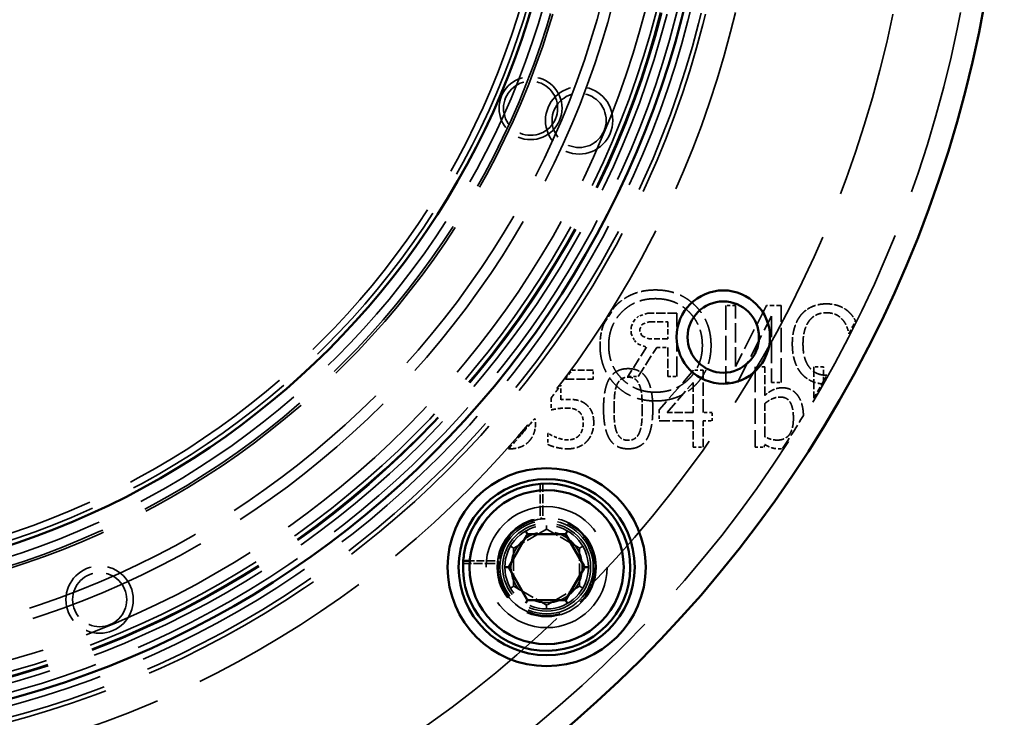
# Model space of a CAD drawing. Header units: millimetres. Extents: x 0 to 840, y 0 to 594.
# Tile 34 of 46: x 620 to 665, y 387 to 418. Entities that reach past the tile are written whole.
import ezdxf

# ---------------------------------------------------------------- set-up
doc = ezdxf.new("R2010")
doc.units = ezdxf.units.MM
doc.header["$LTSCALE"] = 2
doc.linetypes.add('DASHED', pattern=[0.2067, 0.1654, -0.0413])
doc.layers.add('Sichtbar (ISO)', color=7, linetype='Continuous', lineweight=50)
doc.layers.add('Verdeckt (ISO)', color=7, linetype='DASHED', lineweight=35)

msp = doc.modelspace()

# ---------------------------------------------------------------- linework, layer by layer
at = {"layer": 'Sichtbar (ISO)'}
for p, q in [((642.944, 394.968), (642.903, 395.038)), ((642.944, 394.968), (642.974, 394.914)), ((644.757, 394.968), (644.727, 394.914)), ((644.757, 394.968), (644.798, 395.038)), ((642.147, 393.447), (642.956, 394.847)), ((642.992, 394.883), (642.974, 394.914)), ((643.042, 394.897), (644.659, 394.897)), ((644.709, 394.883), (644.727, 394.914)), ((644.745, 394.847), (645.554, 393.447)), ((640.363, 393.691), (640.161, 393.691)), ((641.955, 393.397), (642.037, 393.397)), ((642.037, 393.397), (642.098, 393.397)), ((642.134, 393.397), (642.098, 393.397)), ((642.956, 391.947), (642.147, 393.347)), ((645.554, 393.347), (644.745, 391.947)), ((645.567, 393.397), (645.603, 393.397)), ((645.603, 393.397), (645.664, 393.397)), ((645.664, 393.397), (645.746, 393.397)), ((642.944, 391.826), (642.903, 391.755)), ((642.974, 391.879), (642.944, 391.826)), ((642.992, 391.91), (642.974, 391.879)), ((644.659, 391.897), (643.042, 391.897)), ((644.709, 391.91), (644.727, 391.879)), ((644.727, 391.879), (644.757, 391.826)), ((644.757, 391.826), (644.798, 391.755))]:
    msp.add_line(p, q, dxfattribs=at)
for centre, radius in [((608.142, 429.106), 56.5), ((608.142, 429.106), 43.2), ((608.142, 429.106), 36.5), ((651.876, 403.856), 2.121), ((651.876, 403.856), 1.621), ((643.851, 393.397), 4.5), ((643.851, 393.397), 4), ((643.851, 393.397), 3.5)]:
    msp.add_circle(centre, radius, dxfattribs=at)
for centre, radius, start, end in [((643.851, 393.397), 3.8, 176.4815, 171.2631), ((643.042, 394.797), 0.1, 120, 150), ((643.042, 394.797), 0.1, 90, 120), ((644.659, 394.797), 0.1, 60, 90), ((644.659, 394.797), 0.1, 30, 60), ((643.851, 393.397), 3.8, 171.2631, 176.4815), ((642.234, 393.397), 0.1, 150, 180), ((642.234, 393.397), 0.1, 180, 210), ((645.467, 393.397), 0.1, 0, 30), ((645.467, 393.397), 0.1, 330, 0), ((643.042, 391.997), 0.1, 210, 240), ((643.042, 391.997), 0.1, 240, 270), ((644.659, 391.997), 0.1, 270, 300), ((644.659, 391.997), 0.1, 300, 330)]:
    msp.add_arc(centre, radius, start, end, dxfattribs=at)
msp.add_open_spline([(640.161, 393.691), (640.157, 393.691), (640.152, 393.691), (640.143, 393.69), (640.138, 393.69), (640.129, 393.688), (640.124, 393.687), (640.115, 393.685), (640.11, 393.683), (640.102, 393.68), (640.098, 393.678), (640.09, 393.674), (640.086, 393.672), (640.079, 393.667), (640.076, 393.664), (640.071, 393.659), (640.068, 393.656), (640.064, 393.65), (640.062, 393.647), (640.059, 393.639), (640.058, 393.635), (640.058, 393.63)], degree=3, knots=[0, 0, 0, 0, 0.00131307, 0.00131307, 0.00265115, 0.00265115, 0.00405748, 0.00405748, 0.00554669, 0.00554669, 0.00708425, 0.00708425, 0.00862181, 0.00862181, 0.01015937, 0.01015937, 0.01169693, 0.01169693, 0.0132345, 0.0132345, 0.01537562, 0.01537562, 0.01537562, 0.01537562], dxfattribs=at)
at = {"layer": 'Verdeckt (ISO)', "ltscale": 0.413176}
for p, q in [((652.43, 405.291), (651.996, 405.291)), ((654.066, 401.791), (654.5, 401.791))]:
    msp.add_line(p, q, dxfattribs=at)
at = {"layer": 'Verdeckt (ISO)', "ltscale": 3.333119}
for p, q in [((651.996, 405.291), (651.996, 401.791)), ((654.5, 401.791), (654.5, 405.291))]:
    msp.add_line(p, q, dxfattribs=at)
at = {"layer": 'Verdeckt (ISO)', "ltscale": 2.960757}
msp.add_line((653.839, 405.291), (652.43, 402.52), dxfattribs=at)
at = {"layer": 'Verdeckt (ISO)', "ltscale": 2.638923}
msp.add_line((652.43, 402.52), (652.43, 405.291), dxfattribs=at)
at = {"layer": 'Verdeckt (ISO)', "ltscale": 0.629268}
msp.add_line((654.5, 405.291), (653.839, 405.291), dxfattribs=at)
at = {"layer": 'Verdeckt (ISO)', "ltscale": 0.238877}
for p, q in [((648.019, 404.801), (647.837, 404.629)), ((647.837, 403.7), (648.019, 403.528))]:
    msp.add_line(p, q, dxfattribs=at)
at = {"layer": 'Verdeckt (ISO)', "ltscale": 0.435379}
msp.add_line((648.452, 404.95), (648.019, 404.801), dxfattribs=at)
at = {"layer": 'Verdeckt (ISO)', "ltscale": 1.245031}
msp.add_line((649.759, 404.95), (648.452, 404.95), dxfattribs=at)
at = {"layer": 'Verdeckt (ISO)', "ltscale": 2.747554}
msp.add_line((649.759, 402.065), (649.759, 404.95), dxfattribs=at)
at = {"layer": 'Verdeckt (ISO)', "ltscale": 3.230245}
msp.add_line((652.517, 401.791), (654.066, 404.809), dxfattribs=at)
at = {"layer": 'Verdeckt (ISO)', "ltscale": 2.873924}
msp.add_line((654.066, 404.809), (654.066, 401.791), dxfattribs=at)
at = {"layer": 'Verdeckt (ISO)', "ltscale": 0.329412}
msp.add_line((647.837, 404.629), (647.685, 404.318), dxfattribs=at)
at = {"layer": 'Verdeckt (ISO)', "ltscale": 0.182641}
msp.add_line((648.084, 404.22), (648.168, 404.393), dxfattribs=at)
at = {"layer": 'Verdeckt (ISO)', "ltscale": 0.086471}
msp.add_line((648.168, 404.393), (648.229, 404.46), dxfattribs=at)
at = {"layer": 'Verdeckt (ISO)', "ltscale": 0.280718}
msp.add_line((648.229, 404.46), (648.509, 404.551), dxfattribs=at)
at = {"layer": 'Verdeckt (ISO)', "ltscale": 0.8139}
msp.add_line((648.509, 404.551), (649.364, 404.551), dxfattribs=at)
at = {"layer": 'Verdeckt (ISO)', "ltscale": 0.733466}
msp.add_line((649.364, 404.551), (649.364, 403.781), dxfattribs=at)
at = {"layer": 'Verdeckt (ISO)', "ltscale": 0.289465}
msp.add_line((647.685, 404.318), (647.685, 404.014), dxfattribs=at)
at = {"layer": 'Verdeckt (ISO)', "ltscale": 0.332305}
msp.add_line((647.685, 404.014), (647.837, 403.7), dxfattribs=at)
at = {"layer": 'Verdeckt (ISO)', "ltscale": 0.106074}
msp.add_line((648.084, 404.109), (648.084, 404.22), dxfattribs=at)
at = {"layer": 'Verdeckt (ISO)', "ltscale": 0.179758}
msp.add_line((648.168, 403.94), (648.084, 404.109), dxfattribs=at)
at = {"layer": 'Verdeckt (ISO)', "ltscale": 0.086352}
msp.add_line((648.232, 403.876), (648.168, 403.94), dxfattribs=at)
at = {"layer": 'Verdeckt (ISO)', "ltscale": 0.373298}
msp.add_line((648.019, 403.528), (648.391, 403.403), dxfattribs=at)
at = {"layer": 'Verdeckt (ISO)', "ltscale": 0.28478}
msp.add_line((648.516, 403.781), (648.232, 403.876), dxfattribs=at)
at = {"layer": 'Verdeckt (ISO)', "ltscale": 0.807466}
msp.add_line((649.364, 403.781), (648.516, 403.781), dxfattribs=at)
at = {"layer": 'Verdeckt (ISO)', "ltscale": 1.508363}
msp.add_line((648.391, 403.403), (647.543, 402.065), dxfattribs=at)
at = {"layer": 'Verdeckt (ISO)', "ltscale": 1.489609}
msp.add_line((648.013, 402.065), (648.851, 403.386), dxfattribs=at)
at = {"layer": 'Verdeckt (ISO)', "ltscale": 0.488944}
msp.add_line((648.851, 403.386), (649.364, 403.386), dxfattribs=at)
at = {"layer": 'Verdeckt (ISO)', "ltscale": 1.257901}
msp.add_line((649.364, 403.386), (649.364, 402.065), dxfattribs=at)
at = {"layer": 'Verdeckt (ISO)', "ltscale": 0.919869}
msp.add_line((645.971, 402.35), (645.005, 402.35), dxfattribs=at)
at = {"layer": 'Verdeckt (ISO)', "ltscale": 0.391567}
msp.add_line((645.971, 401.938), (645.971, 402.35), dxfattribs=at)
at = {"layer": 'Verdeckt (ISO)', "ltscale": 2.274647}
msp.add_line((650.526, 402.35), (648.961, 400.546), dxfattribs=at)
at = {"layer": 'Verdeckt (ISO)', "ltscale": 0.410475}
msp.add_line((650.957, 402.35), (650.526, 402.35), dxfattribs=at)
at = {"layer": 'Verdeckt (ISO)', "ltscale": 1.828578}
msp.add_line((650.957, 400.429), (650.957, 402.35), dxfattribs=at)
at = {"layer": 'Verdeckt (ISO)', "ltscale": 3.481682}
msp.add_line((653.317, 402.506), (653.317, 398.85), dxfattribs=at)
at = {"layer": 'Verdeckt (ISO)', "ltscale": 0.421279}
for p, q in [((653.76, 402.506), (653.317, 402.506)), ((656.429, 402.506), (655.986, 402.506))]:
    msp.add_line(p, q, dxfattribs=at)
at = {"layer": 'Verdeckt (ISO)', "ltscale": 1.242429}
msp.add_line((653.76, 401.201), (653.76, 402.506), dxfattribs=at)
at = {"layer": 'Verdeckt (ISO)', "ltscale": 1.36048}
msp.add_line((655.986, 402.506), (655.986, 401.077), dxfattribs=at)
at = {"layer": 'Verdeckt (ISO)', "ltscale": 0.627812}
msp.add_line((656.429, 401.846), (656.429, 402.506), dxfattribs=at)
at = {"layer": 'Verdeckt (ISO)', "ltscale": 0.632718}
msp.add_line((644.502, 401.005), (644.502, 401.67), dxfattribs=at)
at = {"layer": 'Verdeckt (ISO)', "ltscale": 1.207509}
msp.add_line((644.703, 401.938), (645.971, 401.938), dxfattribs=at)
at = {"layer": 'Verdeckt (ISO)', "ltscale": 0.447118}
msp.add_line((647.543, 402.065), (648.013, 402.065), dxfattribs=at)
at = {"layer": 'Verdeckt (ISO)', "ltscale": 1.717944}
msp.add_line((649.329, 400.429), (650.506, 401.797), dxfattribs=at)
at = {"layer": 'Verdeckt (ISO)', "ltscale": 0.376335}
msp.add_line((649.364, 402.065), (649.759, 402.065), dxfattribs=at)
at = {"layer": 'Verdeckt (ISO)', "ltscale": 1.301854}
msp.add_line((650.506, 401.797), (650.506, 400.429), dxfattribs=at)
at = {"layer": 'Verdeckt (ISO)', "ltscale": 0.496912}
msp.add_line((651.996, 401.791), (652.517, 401.791), dxfattribs=at)
at = {"layer": 'Verdeckt (ISO)', "ltscale": 0.510644}
msp.add_line((644.051, 401.082), (644.051, 400.546), dxfattribs=at)
at = {"layer": 'Verdeckt (ISO)', "ltscale": 1.434211}
msp.add_line((653.76, 399.323), (653.76, 400.829), dxfattribs=at)
at = {"layer": 'Verdeckt (ISO)', "ltscale": 0.4699}
msp.add_line((648.961, 400.546), (648.961, 400.052), dxfattribs=at)
at = {"layer": 'Verdeckt (ISO)', "ltscale": 1.120877}
msp.add_line((650.506, 400.429), (649.329, 400.429), dxfattribs=at)
at = {"layer": 'Verdeckt (ISO)', "ltscale": 0.396969}
for p, q in [((651.374, 400.429), (650.957, 400.429)), ((650.957, 400.052), (651.374, 400.052))]:
    msp.add_line(p, q, dxfattribs=at)
at = {"layer": 'Verdeckt (ISO)', "ltscale": 0.359153}
msp.add_line((651.374, 400.052), (651.374, 400.429), dxfattribs=at)
at = {"layer": 'Verdeckt (ISO)', "ltscale": 1.472027}
msp.add_line((648.961, 400.052), (650.506, 400.052), dxfattribs=at)
at = {"layer": 'Verdeckt (ISO)', "ltscale": 1.145188}
for p, q in [((650.506, 400.052), (650.506, 398.85)), ((650.957, 398.85), (650.957, 400.052))]:
    msp.add_line(p, q, dxfattribs=at)
at = {"layer": 'Verdeckt (ISO)', "ltscale": 0.032314}
msp.add_line((643.94, 399.471), (643.906, 399.471), dxfattribs=at)
at = {"layer": 'Verdeckt (ISO)', "ltscale": 0.472601}
msp.add_line((643.906, 399.471), (643.906, 398.974), dxfattribs=at)
at = {"layer": 'Verdeckt (ISO)', "ltscale": 0.119149}
msp.add_line((653.731, 398.85), (653.76, 398.972), dxfattribs=at)
at = {"layer": 'Verdeckt (ISO)', "ltscale": 0.429383}
msp.add_line((650.506, 398.85), (650.957, 398.85), dxfattribs=at)
at = {"layer": 'Verdeckt (ISO)', "ltscale": 0.394268}
msp.add_line((653.317, 398.85), (653.731, 398.85), dxfattribs=at)
at = {"layer": 'Verdeckt (ISO)', "ltscale": 1.243639}
msp.add_line((643.556, 395.78), (643.556, 397.086), dxfattribs=at)
at = {"layer": 'Verdeckt (ISO)', "ltscale": 1.240151}
for p, q in [((643.683, 395.79), (643.683, 397.093)), ((641.457, 393.564), (640.155, 393.564))]:
    msp.add_line(p, q, dxfattribs=at)
at = {"layer": 'Verdeckt (ISO)', "ltscale": 1.562893}
for p, q in [((642.401, 394.292), (643.801, 395.1)), ((643.901, 395.1), (645.301, 394.292)), ((643.801, 391.694), (642.401, 392.502)), ((645.301, 392.502), (643.901, 391.694))]:
    msp.add_line(p, q, dxfattribs=at)
at = {"layer": 'Verdeckt (ISO)', "ltscale": 0.084267}
for p, q in [((643.851, 395.211), (643.851, 395.292)), ((642.209, 394.344), (642.28, 394.304)), ((645.492, 394.344), (645.421, 394.304)), ((642.209, 392.449), (642.28, 392.49)), ((645.492, 392.449), (645.421, 392.49)), ((643.851, 391.501), (643.851, 391.583))]:
    msp.add_line(p, q, dxfattribs=at)
at = {"layer": 'Verdeckt (ISO)', "ltscale": 0.077389}
for p, q in [((643.851, 395.211), (643.851, 395.149)), ((642.28, 394.304), (642.333, 394.273)), ((645.368, 394.273), (645.421, 394.304)), ((642.28, 392.49), (642.333, 392.521)), ((645.368, 392.521), (645.421, 392.49)), ((643.851, 391.645), (643.851, 391.583))]:
    msp.add_line(p, q, dxfattribs=at)
at = {"layer": 'Verdeckt (ISO)', "ltscale": 0.091068}
for p, q in [((643.851, 395.113), (643.851, 395.149)), ((642.364, 394.255), (642.333, 394.273)), ((645.337, 394.255), (645.368, 394.273)), ((642.364, 392.539), (642.333, 392.521)), ((645.337, 392.539), (645.368, 392.521)), ((643.851, 391.68), (643.851, 391.645))]:
    msp.add_line(p, q, dxfattribs=at)
at = {"layer": 'Verdeckt (ISO)', "ltscale": 1.563}
for p, q in [((642.351, 392.589), (642.351, 394.205)), ((645.351, 394.205), (645.351, 392.589))]:
    msp.add_line(p, q, dxfattribs=at)
at = {"layer": 'Verdeckt (ISO)', "ltscale": 1.05178}
msp.add_line((641.467, 393.691), (640.363, 393.691), dxfattribs=at)
at = {"layer": 'Verdeckt (ISO)', "ltscale": 25.561625}
for radius in [55.5, 37]:
    msp.add_circle((608.142, 429.106), radius, dxfattribs=at)
at = {"layer": 'Verdeckt (ISO)', "ltscale": 25.739908}
msp.add_circle((608.142, 429.106), 52.5, dxfattribs=at)
at = {"layer": 'Verdeckt (ISO)', "ltscale": 25.612799}
msp.add_circle((608.142, 429.106), 45.5, dxfattribs=at)
at = {"layer": 'Verdeckt (ISO)', "ltscale": 25.837965}
for radius in [44.2, 42.5]:
    msp.add_circle((608.142, 429.106), radius, dxfattribs=at)
at = {"layer": 'Verdeckt (ISO)', "ltscale": 25.721052}
msp.add_circle((608.142, 429.106), 44, dxfattribs=at)
at = {"layer": 'Verdeckt (ISO)', "ltscale": 25.428766}
msp.add_circle((608.142, 429.106), 43.5, dxfattribs=at)
at = {"layer": 'Verdeckt (ISO)', "ltscale": 25.089718}
msp.add_circle((608.142, 429.106), 42.92, dxfattribs=at)
at = {"layer": 'Verdeckt (ISO)', "ltscale": 25.685978}
msp.add_circle((608.142, 429.106), 42.25, dxfattribs=at)
at = {"layer": 'Verdeckt (ISO)', "ltscale": 25.655581}
msp.add_circle((608.142, 429.106), 42.2, dxfattribs=at)
at = {"layer": 'Verdeckt (ISO)', "ltscale": 25.533989}
msp.add_circle((608.142, 429.106), 42, dxfattribs=at)
at = {"layer": 'Verdeckt (ISO)', "ltscale": 25.230013}
msp.add_circle((608.142, 429.106), 41.5, dxfattribs=at)
at = {"layer": 'Verdeckt (ISO)', "ltscale": 25.331339}
msp.add_circle((608.142, 429.106), 40, dxfattribs=at)
at = {"layer": 'Verdeckt (ISO)', "ltscale": 25.014698}
msp.add_circle((608.142, 429.106), 39.5, dxfattribs=at)
at = {"layer": 'Verdeckt (ISO)', "ltscale": 25.907051}
msp.add_circle((608.142, 429.106), 37.5, dxfattribs=at)
at = {"layer": 'Verdeckt (ISO)', "ltscale": 25.83457}
msp.add_circle((608.142, 429.106), 37.395, dxfattribs=at)
at = {"layer": 'Verdeckt (ISO)', "ltscale": 25.078026}
msp.add_circle((608.142, 429.106), 36.3, dxfattribs=at)
at = {"layer": 'Verdeckt (ISO)', "ltscale": 24.87077}
msp.add_circle((608.142, 429.106), 36, dxfattribs=at)
at = {"layer": 'Verdeckt (ISO)', "ltscale": 8.553715}
msp.add_circle((643.121, 414.258), 1.429, dxfattribs=at)
at = {"layer": 'Verdeckt (ISO)', "ltscale": 7.356958}
for centre in [(643.121, 414.258), (645.328, 413.703), (623.545, 391.92)]:
    msp.add_circle(centre, 1.229, dxfattribs=at)
at = {"layer": 'Verdeckt (ISO)', "ltscale": 9.152093}
for centre in [(645.328, 413.703), (623.545, 391.92)]:
    msp.add_circle(centre, 1.529, dxfattribs=at)
at = {"layer": 'Verdeckt (ISO)', "ltscale": 20.898355}
msp.add_circle((643.851, 393.397), 2.75, dxfattribs=at)
at = {"layer": 'Verdeckt (ISO)', "ltscale": 13.463407}
msp.add_circle((643.851, 393.397), 2.25, dxfattribs=at)
at = {"layer": 'Verdeckt (ISO)', "ltscale": 12.691499}
msp.add_circle((643.851, 393.397), 2.121, dxfattribs=at)
at = {"layer": 'Verdeckt (ISO)', "ltscale": 11.967462}
msp.add_circle((643.851, 393.397), 2, dxfattribs=at)
at = {"layer": 'Verdeckt (ISO)', "ltscale": 11.369083}
msp.add_circle((643.851, 393.397), 1.9, dxfattribs=at)
at = {"layer": 'Verdeckt (ISO)', "ltscale": 9.699609}
msp.add_circle((643.851, 393.397), 1.621, dxfattribs=at)
at = {"layer": 'Verdeckt (ISO)', "ltscale": 0.845424}
msp.add_arc((608.142, 429.106), 45.55, 327.2478, 328.3646, dxfattribs=at)
at = {"layer": 'Verdeckt (ISO)', "ltscale": 0.636354}
msp.add_arc((608.142, 429.106), 55.45, 333.0759, 333.7665, dxfattribs=at)
at = {"layer": 'Verdeckt (ISO)', "ltscale": 0.485845}
msp.add_arc((608.142, 429.106), 45.55, 323.3855, 324.0273, dxfattribs=at)
at = {"layer": 'Verdeckt (ISO)', "ltscale": 0.429149}
msp.add_arc((608.142, 429.106), 55.45, 330.4131, 330.8789, dxfattribs=at)
at = {"layer": 'Verdeckt (ISO)', "ltscale": 0.705369}
msp.add_arc((608.142, 429.106), 45.55, 322.0315, 322.9633, dxfattribs=at)
at = {"layer": 'Verdeckt (ISO)', "ltscale": 0.715255}
msp.add_arc((608.142, 429.106), 55.45, 329.637, 330.4131, dxfattribs=at)
at = {"layer": 'Verdeckt (ISO)', "ltscale": 0.799051}
msp.add_arc((608.142, 429.106), 45.55, 319.4901, 320.5456, dxfattribs=at)
at = {"layer": 'Verdeckt (ISO)', "ltscale": 1.694689}
msp.add_arc((608.142, 429.106), 55.45, 326.8523, 328.6911, dxfattribs=at)
at = {"layer": 'Verdeckt (ISO)', "ltscale": 0.66933}
msp.add_arc((608.142, 429.106), 45.55, 318.2527, 319.1369, dxfattribs=at)
at = {"layer": 'Verdeckt (ISO)', "ltscale": 12.834515}
msp.add_arc((643.851, 393.397), 2.2, 175.4618, 166.4455, dxfattribs=at)
at = {"layer": 'Verdeckt (ISO)', "ltscale": 0.09963}
for centre, start, end in [((643.851, 395.013), 60, 120), ((642.451, 394.205), 120, 180), ((645.251, 394.205), 0, 60), ((642.451, 392.589), 180, 240), ((645.251, 392.589), 300, 0), ((643.851, 391.78), 240, 300)]:
    msp.add_arc(centre, 0.1, start, end, dxfattribs=at)
at = {"layer": 'Verdeckt (ISO)', "ltscale": 0.106824}
msp.add_arc((643.851, 393.397), 2.2, 172.5378, 175.4618, dxfattribs=at)
at = {"layer": 'Verdeckt (ISO)', "ltscale": 0.441201}
msp.add_arc((643.851, 393.397), 2.2, 166.4455, 172.5378, dxfattribs=at)
at = {"layer": 'Verdeckt (ISO)', "ltscale": 1.990142}
msp.add_open_spline([(648.793, 405.997), (647.702, 405.997), (646.955, 405.249), (646.923, 405.214)], degree=2, knots=[0, 0, 0, 1, 1.047433, 1.047433, 1.047433], dxfattribs=at)
at = {"layer": 'Verdeckt (ISO)', "ltscale": 3.806952}
msp.add_open_spline([(651.32, 403.477), (651.32, 404.568), (649.888, 405.997), (648.793, 405.997)], degree=2, dxfattribs=at)
at = {"layer": 'Verdeckt (ISO)', "ltscale": 3.201777}
msp.add_open_spline([(646.671, 403.477), (646.671, 404.396), (647.878, 405.602), (648.793, 405.602)], degree=2, dxfattribs=at)
at = {"layer": 'Verdeckt (ISO)', "ltscale": 3.209154}
msp.add_open_spline([(648.793, 405.602), (649.712, 405.602), (650.925, 404.396), (650.925, 403.477)], degree=2, dxfattribs=at)
at = {"layer": 'Verdeckt (ISO)', "ltscale": 1.202502}
msp.add_open_spline([(656.559, 405.365), (656.202, 405.365), (655.629, 405.115), (655.43, 404.891)], degree=2, dxfattribs=at)
at = {"layer": 'Verdeckt (ISO)', "ltscale": 1.20087}
msp.add_open_spline([(657.685, 404.891), (657.481, 405.124), (656.911, 405.365), (656.559, 405.365)], degree=2, dxfattribs=at)
at = {"layer": 'Verdeckt (ISO)', "ltscale": 1.374569}
msp.add_open_spline([(655.43, 404.891), (655.232, 404.659), (655.011, 403.978), (655.011, 403.541)], degree=2, dxfattribs=at)
at = {"layer": 'Verdeckt (ISO)', "ltscale": 0.845841}
msp.add_open_spline([(655.782, 404.599), (655.921, 404.781), (656.312, 404.962), (656.556, 404.962)], degree=2, dxfattribs=at)
at = {"layer": 'Verdeckt (ISO)', "ltscale": 0.849577}
msp.add_open_spline([(656.556, 404.962), (656.809, 404.962), (657.189, 404.786), (657.334, 404.599)], degree=2, dxfattribs=at)
at = {"layer": 'Verdeckt (ISO)', "ltscale": 0.338363}
msp.add_open_spline([(657.88, 404.595), (657.797, 404.758), (657.685, 404.891)], degree=2, dxfattribs=at)
at = {"layer": 'Verdeckt (ISO)', "ltscale": 0.958735}
msp.add_open_spline([(646.45, 404.463), (646.276, 404.016), (646.276, 403.477)], degree=2, dxfattribs=at)
at = {"layer": 'Verdeckt (ISO)', "ltscale": 1.061971}
msp.add_open_spline([(655.496, 403.541), (655.496, 403.887), (655.646, 404.423), (655.782, 404.599)], degree=2, dxfattribs=at)
at = {"layer": 'Verdeckt (ISO)', "ltscale": 0.625486}
msp.add_open_spline([(657.334, 404.599), (657.473, 404.421), (657.567, 404.077), (657.581, 403.997)], degree=2, knots=[0, 0, 0, 1, 1.275111, 1.275111, 1.275111], dxfattribs=at)
at = {"layer": 'Verdeckt (ISO)', "ltscale": 3.801735}
msp.add_open_spline([(646.276, 403.477), (646.276, 402.386), (647.702, 400.953), (648.793, 400.953)], degree=2, dxfattribs=at)
at = {"layer": 'Verdeckt (ISO)', "ltscale": 3.203025}
msp.add_open_spline([(648.793, 401.349), (647.878, 401.349), (646.671, 402.562), (646.671, 403.477)], degree=2, dxfattribs=at)
at = {"layer": 'Verdeckt (ISO)', "ltscale": 3.809103}
msp.add_open_spline([(648.793, 400.953), (649.888, 400.953), (651.32, 402.386), (651.32, 403.477)], degree=2, dxfattribs=at)
at = {"layer": 'Verdeckt (ISO)', "ltscale": 3.210393}
msp.add_open_spline([(650.925, 403.477), (650.925, 402.562), (649.712, 401.349), (648.793, 401.349)], degree=2, dxfattribs=at)
at = {"layer": 'Verdeckt (ISO)', "ltscale": 1.372703}
msp.add_open_spline([(655.011, 403.541), (655.011, 403.116), (655.226, 402.427), (655.43, 402.194)], degree=2, dxfattribs=at)
at = {"layer": 'Verdeckt (ISO)', "ltscale": 1.906068}
msp.add_open_spline([(656.556, 402.12), (656.071, 402.12), (655.496, 402.852), (655.496, 403.541)], degree=2, dxfattribs=at)
at = {"layer": 'Verdeckt (ISO)', "ltscale": 2.313083}
msp.add_open_spline([(647.557, 402.421), (646.984, 402.421), (646.436, 401.544), (646.436, 400.597)], degree=2, dxfattribs=at)
at = {"layer": 'Verdeckt (ISO)', "ltscale": 2.303744}
msp.add_open_spline([(648.674, 400.6), (648.674, 401.513), (648.132, 402.421), (647.557, 402.421)], degree=2, dxfattribs=at)
at = {"layer": 'Verdeckt (ISO)', "ltscale": 1.016139}
msp.add_open_spline([(655.43, 402.194), (655.646, 401.95), (656.132, 401.752), (656.361, 401.728)], degree=2, knots=[0, 0, 0, 1, 1.704364, 1.704364, 1.704364], dxfattribs=at)
at = {"layer": 'Verdeckt (ISO)', "ltscale": 0.024611}
msp.add_open_spline([(656.582, 402.121), (656.569, 402.12), (656.556, 402.12)], degree=2, dxfattribs=at)
at = {"layer": 'Verdeckt (ISO)', "ltscale": 1.027386}
msp.add_open_spline([(646.913, 400.597), (646.913, 400.94), (646.964, 401.485), (647.035, 401.663)], degree=2, dxfattribs=at)
at = {"layer": 'Verdeckt (ISO)', "ltscale": 0.65359}
msp.add_open_spline([(647.035, 401.663), (647.108, 401.848), (647.361, 402.032), (647.557, 402.032)], degree=2, dxfattribs=at)
at = {"layer": 'Verdeckt (ISO)', "ltscale": 0.643378}
msp.add_open_spline([(647.557, 402.032), (647.752, 402.032), (647.999, 401.848), (648.07, 401.669)], degree=2, dxfattribs=at)
at = {"layer": 'Verdeckt (ISO)', "ltscale": 1.030853}
msp.add_open_spline([(648.07, 401.669), (648.141, 401.49), (648.198, 400.96), (648.198, 400.6)], degree=2, dxfattribs=at)
at = {"layer": 'Verdeckt (ISO)', "ltscale": 0.854182}
msp.add_open_spline([(654.562, 401.55), (654.316, 401.55), (653.927, 401.351), (653.76, 401.201)], degree=2, dxfattribs=at)
at = {"layer": 'Verdeckt (ISO)', "ltscale": 1.686316}
msp.add_open_spline([(655.517, 400.291), (655.501, 400.862), (655.008, 401.55), (654.562, 401.55)], degree=2, knots=[-1.931281, -1.931281, -1.931281, -1, 0, 0, 0], dxfattribs=at)
at = {"layer": 'Verdeckt (ISO)', "ltscale": 0.303236}
msp.add_open_spline([(644.82, 401.025), (644.752, 401.025), (644.587, 401.017), (644.502, 401.005)], degree=2, dxfattribs=at)
at = {"layer": 'Verdeckt (ISO)', "ltscale": 0.816756}
msp.add_open_spline([(645.631, 400.807), (645.461, 400.937), (645.089, 401.025), (644.82, 401.025)], degree=2, dxfattribs=at)
at = {"layer": 'Verdeckt (ISO)', "ltscale": 0.910825}
msp.add_open_spline([(645.991, 399.961), (645.991, 400.279), (645.804, 400.676), (645.631, 400.807)], degree=2, dxfattribs=at)
at = {"layer": 'Verdeckt (ISO)', "ltscale": 0.738232}
msp.add_open_spline([(653.76, 400.829), (653.91, 400.96), (654.279, 401.13), (654.457, 401.13)], degree=2, dxfattribs=at)
at = {"layer": 'Verdeckt (ISO)', "ltscale": 1.22421}
msp.add_open_spline([(654.457, 401.13), (654.775, 401.13), (655.061, 400.642), (655.061, 400.171)], degree=2, dxfattribs=at)
at = {"layer": 'Verdeckt (ISO)', "ltscale": 0.665182}
msp.add_open_spline([(644.051, 400.546), (644.167, 400.571), (644.55, 400.631), (644.743, 400.631)], degree=2, dxfattribs=at)
at = {"layer": 'Verdeckt (ISO)', "ltscale": 0.579222}
msp.add_open_spline([(644.743, 400.631), (644.922, 400.631), (645.217, 400.557), (645.316, 400.469)], degree=2, dxfattribs=at)
at = {"layer": 'Verdeckt (ISO)', "ltscale": 0.535456}
msp.add_open_spline([(645.316, 400.469), (645.412, 400.39), (645.514, 400.152), (645.514, 399.964)], degree=2, dxfattribs=at)
at = {"layer": 'Verdeckt (ISO)', "ltscale": 2.307931}
msp.add_open_spline([(646.436, 400.597), (646.436, 399.675), (646.978, 398.776), (647.557, 398.776)], degree=2, dxfattribs=at)
at = {"layer": 'Verdeckt (ISO)', "ltscale": 1.016608}
msp.add_open_spline([(647.032, 399.542), (646.958, 399.735), (646.913, 400.228), (646.913, 400.597)], degree=2, dxfattribs=at)
at = {"layer": 'Verdeckt (ISO)', "ltscale": 2.309426}
msp.add_open_spline([(647.557, 398.776), (648.127, 398.776), (648.674, 399.658), (648.674, 400.6)], degree=2, dxfattribs=at)
at = {"layer": 'Verdeckt (ISO)', "ltscale": 1.027612}
msp.add_open_spline([(648.198, 400.6), (648.198, 400.239), (648.141, 399.706), (648.073, 399.533)], degree=2, dxfattribs=at)
at = {"layer": 'Verdeckt (ISO)', "ltscale": 0.827203}
msp.add_open_spline([(643.033, 399.099), (643.18, 399.252), (643.342, 399.652), (643.342, 399.888)], degree=2, dxfattribs=at)
at = {"layer": 'Verdeckt (ISO)', "ltscale": 0.261635}
msp.add_open_spline([(643.342, 399.888), (643.342, 400.039), (643.312, 400.16)], degree=2, dxfattribs=at)
at = {"layer": 'Verdeckt (ISO)', "ltscale": 0.581177}
msp.add_open_spline([(645.514, 399.964), (645.514, 399.777), (645.424, 399.499), (645.336, 399.394)], degree=2, dxfattribs=at)
at = {"layer": 'Verdeckt (ISO)', "ltscale": 0.874964}
msp.add_open_spline([(645.682, 399.119), (645.829, 399.278), (645.991, 399.709), (645.991, 399.961)], degree=2, dxfattribs=at)
at = {"layer": 'Verdeckt (ISO)', "ltscale": 1.333832}
msp.add_open_spline([(655.061, 400.171), (655.061, 399.652), (654.676, 399.173), (654.338, 399.173)], degree=2, dxfattribs=at)
at = {"layer": 'Verdeckt (ISO)', "ltscale": 0.164435}
msp.add_open_spline([(642.773, 399.517), (642.731, 399.443), (642.672, 399.377)], degree=2, dxfattribs=at)
at = {"layer": 'Verdeckt (ISO)', "ltscale": 0.401988}
msp.add_open_spline([(644.318, 399.284), (644.196, 399.329), (643.994, 399.431), (643.94, 399.471)], degree=2, dxfattribs=at)
at = {"layer": 'Verdeckt (ISO)', "ltscale": 0.662556}
msp.add_open_spline([(647.557, 399.164), (647.352, 399.164), (647.1, 399.36), (647.032, 399.542)], degree=2, dxfattribs=at)
at = {"layer": 'Verdeckt (ISO)', "ltscale": 0.649586}
msp.add_open_spline([(648.073, 399.533), (648.002, 399.349), (647.749, 399.164), (647.557, 399.164)], degree=2, dxfattribs=at)
at = {"layer": 'Verdeckt (ISO)', "ltscale": 0.901845}
msp.add_open_spline([(642.17, 398.776), (642.446, 398.776), (642.88, 398.94), (643.033, 399.099)], degree=2, dxfattribs=at)
at = {"layer": 'Verdeckt (ISO)', "ltscale": 0.104932}
msp.add_open_spline([(642.672, 399.377), (642.635, 399.336), (642.59, 399.304)], degree=2, dxfattribs=at)
at = {"layer": 'Verdeckt (ISO)', "ltscale": 0.899749}
msp.add_open_spline([(643.906, 398.974), (644.085, 398.887), (644.573, 398.776), (644.822, 398.776)], degree=2, dxfattribs=at)
at = {"layer": 'Verdeckt (ISO)', "ltscale": 0.501167}
msp.add_open_spline([(644.831, 399.182), (644.686, 399.182), (644.457, 399.235), (644.318, 399.284)], degree=2, dxfattribs=at)
at = {"layer": 'Verdeckt (ISO)', "ltscale": 0.906817}
msp.add_open_spline([(644.822, 398.776), (645.095, 398.776), (645.534, 398.96), (645.682, 399.119)], degree=2, dxfattribs=at)
at = {"layer": 'Verdeckt (ISO)', "ltscale": 0.538171}
msp.add_open_spline([(645.336, 399.394), (645.239, 399.284), (644.973, 399.182), (644.831, 399.182)], degree=2, dxfattribs=at)
at = {"layer": 'Verdeckt (ISO)', "ltscale": 0.575065}
msp.add_open_spline([(654.338, 399.173), (654.185, 399.173), (653.927, 399.241), (653.76, 399.323)], degree=2, dxfattribs=at)
at = {"layer": 'Verdeckt (ISO)', "ltscale": 0.668743}
msp.add_open_spline([(653.76, 398.972), (653.907, 398.881), (654.211, 398.776), (654.423, 398.776)], degree=2, dxfattribs=at)
at = {"layer": 'Verdeckt (ISO)', "ltscale": 0.042298}
msp.add_open_spline([(642.126, 398.776), (642.148, 398.776), (642.17, 398.776)], degree=2, dxfattribs=at)
at = {"layer": 'Verdeckt (ISO)', "ltscale": 0.138039}
msp.add_open_spline([(654.423, 398.776), (654.498, 398.776), (654.568, 398.786)], degree=2, dxfattribs=at)
at = {"layer": 'Verdeckt (ISO)', "ltscale": 0.157383}
msp.add_open_spline([(643.556, 397.086), (643.556, 397.091), (643.556, 397.095), (643.557, 397.105), (643.558, 397.109), (643.559, 397.118), (643.56, 397.123), (643.563, 397.132), (643.564, 397.137), (643.567, 397.146), (643.569, 397.15), (643.573, 397.158), (643.576, 397.161), (643.58, 397.168), (643.583, 397.171), (643.588, 397.177), (643.591, 397.179), (643.597, 397.183), (643.6, 397.185), (643.608, 397.188), (643.613, 397.189), (643.617, 397.19)], degree=3, knots=[0, 0, 0, 0, 0.00131307, 0.00131307, 0.00265115, 0.00265115, 0.00405748, 0.00405748, 0.00554669, 0.00554669, 0.00708425, 0.00708425, 0.00862181, 0.00862181, 0.01015937, 0.01015937, 0.01169693, 0.01169693, 0.0132345, 0.0132345, 0.01537562, 0.01537562, 0.01537562, 0.01537562], dxfattribs=at)
at = {"layer": 'Verdeckt (ISO)', "ltscale": 0.155113}
for points in [[(643.683, 397.093), (643.683, 397.097), (643.683, 397.102), (643.682, 397.111), (643.682, 397.116), (643.68, 397.125), (643.679, 397.129), (643.677, 397.138), (643.675, 397.142), (643.672, 397.15), (643.67, 397.154), (643.666, 397.161), (643.664, 397.165), (643.659, 397.171), (643.656, 397.174), (643.651, 397.179), (643.648, 397.182), (643.642, 397.185), (643.639, 397.187), (643.631, 397.189), (643.626, 397.19), (643.621, 397.19)], [(640.155, 393.564), (640.15, 393.564), (640.145, 393.564), (640.136, 393.565), (640.132, 393.566), (640.123, 393.567), (640.118, 393.568), (640.11, 393.571), (640.106, 393.572), (640.097, 393.575), (640.093, 393.577), (640.086, 393.581), (640.082, 393.583), (640.076, 393.588), (640.073, 393.591), (640.068, 393.596), (640.066, 393.599), (640.062, 393.605), (640.061, 393.608), (640.058, 393.617), (640.057, 393.622), (640.057, 393.627)]]:
    msp.add_open_spline(points, degree=3, knots=[0, 0, 0, 0, 0.00130852, 0.00130852, 0.00260479, 0.00260479, 0.00393505, 0.00393505, 0.00531628, 0.00531628, 0.00677437, 0.00677437, 0.00828099, 0.00828099, 0.0097876, 0.0097876, 0.01129422, 0.01129422, 0.01280084, 0.01280084, 0.01506617, 0.01506617, 0.01506617, 0.01506617], dxfattribs=at)
at = {"layer": 'Verdeckt (ISO)', "ltscale": 0.313146}
for points in [[(643.676, 395.59), (643.67, 395.589), (643.664, 395.59), (643.652, 395.592), (643.646, 395.594), (643.634, 395.599), (643.628, 395.602), (643.617, 395.61), (643.612, 395.615), (643.602, 395.625), (643.597, 395.632), (643.588, 395.645), (643.584, 395.653), (643.576, 395.668), (643.573, 395.677), (643.568, 395.694), (643.565, 395.702), (643.561, 395.72), (643.56, 395.728), (643.558, 395.744), (643.557, 395.751), (643.556, 395.766), (643.556, 395.773), (643.556, 395.78)], [(641.657, 393.571), (641.658, 393.577), (641.658, 393.583), (641.656, 393.595), (641.654, 393.601), (641.649, 393.613), (641.645, 393.619), (641.637, 393.63), (641.633, 393.635), (641.622, 393.645), (641.616, 393.65), (641.602, 393.659), (641.595, 393.663), (641.579, 393.671), (641.571, 393.674), (641.554, 393.68), (641.545, 393.682), (641.528, 393.686), (641.519, 393.688), (641.503, 393.69), (641.496, 393.69), (641.482, 393.691), (641.475, 393.691), (641.467, 393.691)]]:
    msp.add_open_spline(points, degree=3, knots=[0, 0, 0, 0, 0.00315752, 0.00315752, 0.00631504, 0.00631504, 0.00947257, 0.00947257, 0.01263009, 0.01263009, 0.01578761, 0.01578761, 0.01894513, 0.01894513, 0.02191621, 0.02191621, 0.02471263, 0.02471263, 0.02742989, 0.02742989, 0.02950256, 0.02950256, 0.03157522, 0.03157522, 0.03157522, 0.03157522], dxfattribs=at)
at = {"layer": 'Verdeckt (ISO)', "ltscale": 0.321609}
for points in [[(643.565, 395.578), (643.571, 395.579), (643.577, 395.581), (643.589, 395.585), (643.595, 395.588), (643.607, 395.596), (643.612, 395.6), (643.623, 395.61), (643.628, 395.616), (643.638, 395.628), (643.643, 395.635), (643.651, 395.65), (643.655, 395.658), (643.663, 395.675), (643.666, 395.685), (643.672, 395.704), (643.675, 395.714), (643.679, 395.733), (643.68, 395.743), (643.683, 395.765), (643.683, 395.778), (643.683, 395.79)], [(641.669, 393.683), (641.668, 393.676), (641.667, 393.67), (641.662, 393.658), (641.659, 393.652), (641.652, 393.641), (641.647, 393.635), (641.637, 393.624), (641.631, 393.619), (641.619, 393.609), (641.612, 393.605), (641.597, 393.596), (641.589, 393.592), (641.572, 393.585), (641.563, 393.581), (641.544, 393.575), (641.534, 393.573), (641.514, 393.569), (641.504, 393.567), (641.482, 393.565), (641.469, 393.564), (641.457, 393.564)]]:
    msp.add_open_spline(points, degree=3, knots=[0, 0, 0, 0, 0.00325534, 0.00325534, 0.00651069, 0.00651069, 0.00976603, 0.00976603, 0.01302138, 0.01302138, 0.01627672, 0.01627672, 0.01953207, 0.01953207, 0.02278741, 0.02278741, 0.02597517, 0.02597517, 0.02895525, 0.02895525, 0.03255345, 0.03255345, 0.03255345, 0.03255345], dxfattribs=at)

doc.saveas('drawing.dxf')
